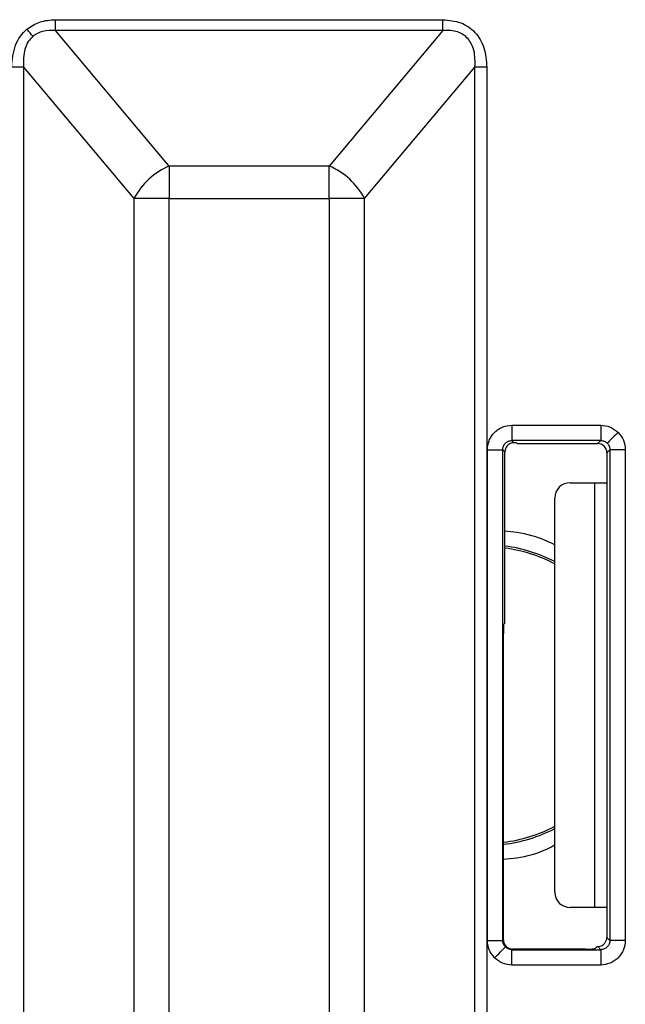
# Model space of a CAD drawing. Extents: x 897.4 to 914.4, y -8.5 to 2.5.
# Tile 89 of 102: x 907.426 to 907.814, y -0.736 to -0.104. Entities that reach past the tile are written whole.
import ezdxf

# ---------------------------------------------------------------- set-up
doc = ezdxf.new("R2010")
doc.units = 0
doc.header["$LTSCALE"] = 4
doc.header["$MEASUREMENT"] = 0
doc.layers.get('0').update_dxf_attribs({"linetype": 'CONTINUOUS'})

msp = doc.modelspace()

# ---------------------------------------------------------------- linework, layer by layer
for p, q in [((907.44909, -0.11135), (907.44909, -0.10439)), ((907.44909, -0.10439), (907.69747, -0.10439)), ((907.69747, -0.11135), (907.69747, -0.10439)), ((907.522, -0.19824), (907.44909, -0.11135)), ((907.69747, -0.11135), (907.44909, -0.11135)), ((907.69747, -0.11135), (907.62456, -0.19824)), ((907.42859, -0.13476), (907.42105, -0.13476)), ((907.42859, -0.13476), (907.49938, -0.21912)), ((907.42859, -0.13476), (907.42859, -0.94044)), ((907.64718, -0.21912), (907.71797, -0.13476)), ((907.71797, -0.94044), (907.71797, -0.13476)), ((907.72551, -0.13476), (907.71797, -0.13476)), ((907.72551, -0.13476), (907.72551, -0.94044)), ((907.62456, -0.19824), (907.522, -0.19824)), ((907.522, -0.19824), (907.522, -0.21912)), ((907.62456, -0.21912), (907.62456, -0.19824)), ((907.49938, -0.21912), (907.49938, -0.85608)), ((907.522, -0.21912), (907.49938, -0.21912)), ((907.522, -0.85608), (907.522, -0.21912)), ((907.522, -0.21912), (907.62456, -0.21912)), ((907.62456, -0.21912), (907.62456, -0.85608)), ((907.64718, -0.21912), (907.62456, -0.21912)), ((907.64718, -0.85608), (907.64718, -0.21912)), ((907.74167, -0.36446), (907.79859, -0.36446)), ((907.74167, -0.36446), (907.74167, -0.3743)), ((907.79859, -0.36446), (907.79859, -0.3743)), ((907.79859, -0.3743), (907.74167, -0.3743)), ((907.74167, -0.3743), (907.7431, -0.37573)), ((907.74459, -0.37576), (907.74505, -0.37623)), ((907.75096, -0.37628), (907.79661, -0.37628)), ((907.79661, -0.37628), (907.79859, -0.3743)), ((907.72592, -0.695), (907.72592, -0.38021)), ((907.72592, -0.38021), (907.73577, -0.38021)), ((907.73577, -0.695), (907.73577, -0.38021)), ((907.73718, -0.38162), (907.73577, -0.38021)), ((907.73718, -0.48159), (907.73718, -0.38162)), ((907.80449, -0.38021), (907.80252, -0.38218)), ((907.80252, -0.38218), (907.80252, -0.40135)), ((907.80449, -0.38021), (907.80449, -0.695)), ((907.81434, -0.38021), (907.80449, -0.38021)), ((907.81434, -0.38021), (907.81434, -0.695)), ((907.77897, -0.40136), (907.79474, -0.40135)), ((907.79474, -0.67385), (907.79474, -0.40135)), ((907.79474, -0.40135), (907.80252, -0.40135)), ((907.80252, -0.40135), (907.80252, -0.67385)), ((907.76915, -0.664), (907.76915, -0.4112)), ((907.73625, -0.49228), (907.73709, -0.49143)), ((907.7362, -0.69457), (907.7362, -0.49818)), ((907.79474, -0.67385), (907.77897, -0.67384)), ((907.80252, -0.67385), (907.79474, -0.67385)), ((907.80252, -0.67385), (907.80252, -0.69302)), ((907.73577, -0.695), (907.7362, -0.69457)), ((907.80252, -0.69302), (907.80449, -0.695)), ((907.72592, -0.695), (907.73577, -0.695)), ((907.7421, -0.70047), (907.74167, -0.7009)), ((907.74167, -0.7009), (907.79859, -0.7009)), ((907.74167, -0.71074), (907.74167, -0.7009)), ((907.78888, -0.70047), (907.7421, -0.70047)), ((907.79623, -0.69898), (907.79479, -0.70042)), ((907.79859, -0.7009), (907.79664, -0.69896)), ((907.79859, -0.7009), (907.79859, -0.71074)), ((907.81434, -0.695), (907.80449, -0.695)), ((907.79859, -0.71074), (907.74167, -0.71074))]:
    msp.add_line(p, q)
at = {"flags": 128}
for points in [[(907.43468, -0.11506), (907.43426, -0.11456), (907.43381, -0.11403), (907.43334, -0.11347), (907.43286, -0.1129), (907.43237, -0.1123), (907.43186, -0.1117), (907.43135, -0.11109), (907.43083, -0.11048)], [(907.80972, -0.36907), (907.80838, -0.37042), (907.80708, -0.37172), (907.80588, -0.37291), (907.80483, -0.37396), (907.80397, -0.37483), (907.80332, -0.37548), (907.80291, -0.37588), (907.80276, -0.37603)], [(907.73054, -0.70613), (907.73188, -0.70479), (907.73318, -0.70349), (907.73438, -0.70229), (907.73543, -0.70124), (907.73629, -0.70038), (907.73694, -0.69973), (907.73735, -0.69932), (907.7375, -0.69917)]]:
    msp.add_lwpolyline(points, dxfattribs=at)
for centre, radius, start, end in [((907.53987, -0.2403), 0.04569, 113.02402, 152.39378), ((907.60669, -0.2403), 0.04569, 27.60578, 66.97568), ((907.72485, -0.5376), 0.09637, 62.63939, 82.65449), ((907.72485, -0.5376), 0.09508, 62.23665, 82.55434), ((907.72485, -0.5376), 0.09508, 276.85098, 297.76335), ((907.72485, -0.5376), 0.09637, 276.75891, 297.36061)]:
    msp.add_arc(centre, radius, start, end)
for centre, major_axis, ratio, start_param, end_param in [((907.74308, -0.38162), (0.00418, -0.00418), 0.999924, 3.197075, 3.926953), ((907.73868, -0.37576), (0.00591, 0), 0.008727, 0.008727, 0.725535), ((907.75096, -0.37623), (0.00591, 0), 0.008727, 3.150319, 4.712389), ((907.79661, -0.38218), (0.00418, 0.00418), 0.999924, 5.497825, 7.068545), ((907.77899, -0.41121), (-0.00679, 0.00713), 0.999247, 5.523653, 7.092934), ((907.73709, -0.48159), (0, 0.00984), 0.008727, 3.150319, 4.712389), ((907.73625, -0.49818), (0, 0.00591), 0.008727, 0.008727, 1.570796), ((907.77899, -0.664), (0.00679, 0.00713), 0.999247, 2.331844, 3.901125), ((907.7421, -0.69457), (-0.00418, -0.00418), 0.999924, 5.497825, 7.068545), ((907.79661, -0.69302), (-0.00418, 0.00418), 0.999924, 3.565906, 3.926953), ((907.78888, -0.70042), (0.00591, 0), 0.008727, 4.712389, 6.274459), ((907.80214, -0.69898), (0.00591, 0), 0.008727, 2.765124, 3.132866)]:
    msp.add_ellipse(centre, major_axis=major_axis, ratio=ratio, start_param=start_param, end_param=end_param)
for points, knots in [([(907.43083, -0.11048), (907.43347, -0.1087), (907.43899, -0.105), (907.44563, -0.1046), (907.44909, -0.10439)], [0, 0, 0, 0, 0.479384, 1, 1, 1, 1]), ([(907.69747, -0.10439), (907.70135, -0.10473), (907.70711, -0.10522), (907.71386, -0.10881), (907.71812, -0.11246), (907.72147, -0.11708), (907.72477, -0.12443), (907.72521, -0.13059), (907.72551, -0.13476)], [0, 0, 0, 0, 0.247592, 0.367514, 0.486105, 0.606423, 0.732897, 1, 1, 1, 1]), ([(907.42105, -0.13476), (907.42146, -0.12996), (907.42206, -0.12299), (907.42632, -0.11489), (907.42934, -0.11193), (907.43083, -0.11048)], [0, 0, 0, 0, 0.530436, 0.769183, 1, 1, 1, 1]), ([(907.44909, -0.11135), (907.44634, -0.1113), (907.44238, -0.11123), (907.43753, -0.113), (907.43561, -0.11438), (907.43468, -0.11506)], [0, 0, 0, 0, 0.53647, 0.773854, 1, 1, 1, 1]), ([(907.71797, -0.13476), (907.71806, -0.1312), (907.71819, -0.12615), (907.71599, -0.12009), (907.71368, -0.11657), (907.71057, -0.11386), (907.70674, -0.11205), (907.70226, -0.11112), (907.69913, -0.11127), (907.69747, -0.11135)], [0, 0, 0, 0, 0.288815, 0.410374, 0.521393, 0.630313, 0.742878, 0.864636, 1, 1, 1, 1]), ([(907.43468, -0.11506), (907.43361, -0.11615), (907.43138, -0.11841), (907.42845, -0.12509), (907.42853, -0.13076), (907.42859, -0.13476)], [0, 0, 0, 0, 0.212604, 0.443478, 1, 1, 1, 1]), ([(907.72592, -0.38021), (907.72614, -0.37823), (907.72646, -0.37518), (907.72842, -0.37151), (907.73044, -0.36901), (907.73295, -0.36697), (907.73662, -0.365), (907.73969, -0.36467), (907.74167, -0.36446)], [0, 0, 0, 0, 0.23944, 0.368224, 0.499994, 0.628771, 0.760554, 1, 1, 1, 1]), ([(907.79859, -0.36446), (907.80067, -0.36467), (907.80484, -0.3651), (907.8081, -0.36775), (907.80972, -0.36907)], [0, 0, 0, 0, 0.500004, 1, 1, 1, 1]), ([(907.80972, -0.36907), (907.81105, -0.3707), (907.81369, -0.37395), (907.81412, -0.37812), (907.81434, -0.38021)], [0, 0, 0, 0, 0.4999863, 1, 1, 1, 1]), ([(907.73577, -0.38021), (907.73585, -0.37943), (907.73603, -0.37789), (907.7374, -0.37593), (907.73935, -0.37457), (907.7409, -0.37439), (907.74167, -0.3743)], [0, 0, 0, 0, 0.250021, 0.499989, 0.749979, 1, 1, 1, 1]), ([(907.7431, -0.37573), (907.74271, -0.37574), (907.74193, -0.37577), (907.74052, -0.37623), (907.73941, -0.37693), (907.73887, -0.37748), (907.73868, -0.37768)], [0, 0, 0, 0, 0.289685, 0.580516, 0.851772, 1, 1, 1, 1]), ([(907.79859, -0.3743), (907.79897, -0.37432), (907.79975, -0.37437), (907.80086, -0.37472), (907.8019, -0.37526), (907.80248, -0.37577), (907.80276, -0.37603)], [0, 0, 0, 0, 0.250004, 0.499994, 0.749961, 1, 1, 1, 1]), ([(907.80276, -0.37603), (907.80302, -0.37632), (907.80354, -0.3769), (907.80407, -0.37793), (907.80443, -0.37905), (907.80447, -0.37982), (907.80449, -0.38021)], [0, 0, 0, 0, 0.249996, 0.499957, 0.749977, 1, 1, 1, 1]), ([(907.76915, -0.44121), (907.76742, -0.44041), (907.75967, -0.43678), (907.7489, -0.43338), (907.73971, -0.43272), (907.73718, -0.43254)], [0, 0, 0, 0, 0.171323, 0.77124, 1, 1, 1, 1]), ([(907.7362, -0.64275), (907.73905, -0.64254), (907.74855, -0.64185), (907.75985, -0.63869), (907.76743, -0.63459), (907.76915, -0.63367)], [0, 0, 0, 0, 0.2495304, 0.8301344, 1, 1, 1, 1]), ([(907.73054, -0.70613), (907.72921, -0.70451), (907.72657, -0.70125), (907.72614, -0.69708), (907.72592, -0.695)], [0, 0, 0, 0, 0.499983, 1, 1, 1, 1]), ([(907.7375, -0.69917), (907.73724, -0.69888), (907.73672, -0.69831), (907.73618, -0.69727), (907.73583, -0.69616), (907.73579, -0.69538), (907.73577, -0.695)], [0, 0, 0, 0, 0.250012, 0.49997, 0.749978, 1, 1, 1, 1]), ([(907.74167, -0.7009), (907.74128, -0.70088), (907.74051, -0.70084), (907.7394, -0.70048), (907.73836, -0.69995), (907.73778, -0.69943), (907.7375, -0.69917)], [0, 0, 0, 0, 0.250011, 0.499977, 0.749979, 1, 1, 1, 1]), ([(907.79664, -0.69896), (907.79692, -0.69895), (907.79747, -0.69892), (907.79882, -0.69858), (907.80018, -0.69781), (907.80139, -0.69665), (907.80188, -0.69565), (907.80214, -0.69511)], [0, 0, 0, 0, 0.210701, 0.422263, 0.613845, 0.792495, 1, 1, 1, 1]), ([(907.81434, -0.695), (907.81412, -0.69698), (907.8138, -0.70002), (907.81184, -0.70369), (907.80982, -0.70619), (907.80731, -0.70824), (907.80364, -0.71021), (907.80057, -0.71053), (907.79859, -0.71074)], [0, 0, 0, 0, 0.239441, 0.368224, 0.499995, 0.628772, 0.760549, 1, 1, 1, 1]), ([(907.80449, -0.695), (907.8044, -0.69577), (907.80423, -0.69732), (907.80286, -0.69927), (907.80091, -0.70064), (907.79936, -0.70081), (907.79859, -0.7009)], [0, 0, 0, 0, 0.2500166, 0.4999918, 0.7499803, 1, 1, 1, 1]), ([(907.74167, -0.71074), (907.73959, -0.71053), (907.73542, -0.7101), (907.73216, -0.70746), (907.73054, -0.70613)], [0, 0, 0, 0, 0.5000024, 1, 1, 1, 1])]:
    msp.add_open_spline(points, degree=3, knots=knots)

doc.saveas('drawing.dxf')
